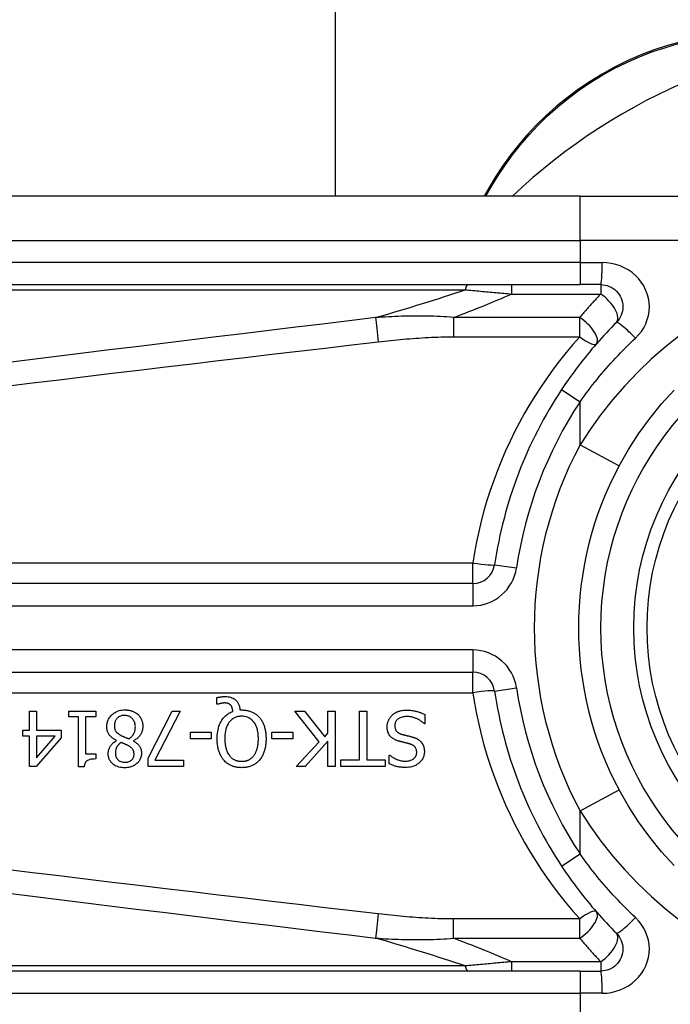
# Model space of a CAD drawing. Header units: inches. Extents: x 17 to 570, y 51 to 268.
# Tile 66 of 256: x 17.694 to 18.273, y 162.989 to 163.865. Entities that reach past the tile are written whole.
import ezdxf

# ---------------------------------------------------------------- set-up
doc = ezdxf.new("R2010")
doc.units = ezdxf.units.IN
doc.header["$MEASUREMENT"] = 0
doc.layers.add('Visible Edges(ANSI)', color=7, linetype='Continuous', lineweight=25)
doc.layers.add('Visible Tangent Edges(ANSI)', color=7, linetype='Continuous', lineweight=25)

msp = doc.modelspace()

# ---------------------------------------------------------------- linework, layer by layer
at = {"layer": 'Visible Edges(ANSI)'}
for p, q in [((17.97453, 178.57912), (17.97453, 163.70798)), ((18.1114, 163.71565), (18.10698, 163.70798)), ((18.19234, 163.70798), (17.54328, 163.70798)), ((18.19234, 163.70798), (18.4296, 163.70798)), ((17.54328, 163.62924), (18.19234, 163.62924)), ((18.21077, 163.62924), (18.19234, 163.62924)), ((18.09683, 163.36348), (17.44485, 163.36348)), ((17.44485, 163.28476), (18.09683, 163.28476)), ((17.8693, 163.25619), (17.8693, 163.26213)), ((17.70252, 163.25008), (17.70886, 163.25008)), ((17.70252, 163.23317), (17.70252, 163.25008)), ((17.70886, 163.25008), (17.70886, 163.23317)), ((17.73738, 163.24506), (17.73738, 163.25008)), ((17.73738, 163.25008), (17.76138, 163.25008)), ((17.76138, 163.25008), (17.76138, 163.24506)), ((17.8082, 163.20825), (17.8295, 163.25008)), ((17.83652, 163.25008), (17.81403, 163.20665)), ((17.8295, 163.25008), (17.83652, 163.25008)), ((17.87018, 163.25619), (17.8693, 163.25619)), ((17.88972, 163.25112), (17.89123, 163.25112)), ((17.96023, 163.22285), (17.93865, 163.25008)), ((17.93865, 163.25008), (17.94715, 163.25008)), ((17.94715, 163.25008), (17.96513, 163.22719)), ((17.968, 163.25008), (17.97454, 163.25008)), ((17.968, 163.23042), (17.968, 163.25008)), ((17.97454, 163.25008), (17.97454, 163.20087)), ((17.99604, 163.20669), (17.99604, 163.25008)), ((17.99604, 163.25008), (18.00258, 163.25008)), ((18.00258, 163.25008), (18.00258, 163.20669)), ((17.74611, 163.24506), (17.73738, 163.24506)), ((17.74611, 163.20071), (17.74611, 163.24506)), ((17.75245, 163.24506), (17.75245, 163.21208)), ((17.76138, 163.24506), (17.75245, 163.24506)), ((18.05419, 163.24713), (18.05419, 163.23892)), ((17.69666, 163.22787), (17.69666, 163.23317)), ((17.69666, 163.23317), (17.70252, 163.23317)), ((17.70886, 163.23317), (17.7306, 163.23317)), ((17.7306, 163.23317), (17.7306, 163.22624)), ((18.05419, 163.23892), (18.05371, 163.23892)), ((17.70252, 163.22787), (17.69666, 163.22787)), ((17.70252, 163.20087), (17.70252, 163.22787)), ((17.7306, 163.22624), (17.70858, 163.20087)), ((17.70886, 163.22787), (17.70886, 163.20865)), ((17.70886, 163.20865), (17.72541, 163.22787)), ((17.72541, 163.22787), (17.70886, 163.22787)), ((17.78001, 163.22388), (17.78001, 163.22408)), ((17.795, 163.2238), (17.795, 163.2236)), ((17.84565, 163.22556), (17.84565, 163.23154)), ((17.84565, 163.23154), (17.86428, 163.23154)), ((17.86428, 163.22556), (17.84565, 163.22556)), ((17.86428, 163.23154), (17.86428, 163.22556)), ((17.91811, 163.22556), (17.91811, 163.23154)), ((17.91811, 163.23154), (17.93674, 163.23154)), ((17.93674, 163.22556), (17.91811, 163.22556)), ((17.93674, 163.23154), (17.93674, 163.22556)), ((17.96513, 163.22719), (17.968, 163.23042)), ((17.93985, 163.20087), (17.96023, 163.22285)), ((17.968, 163.22348), (17.94782, 163.20087)), ((17.968, 163.20087), (17.968, 163.22348)), ((17.75245, 163.21208), (17.76138, 163.21208)), ((17.76138, 163.21208), (17.76138, 163.20757)), ((17.8082, 163.20087), (17.8082, 163.20825)), ((17.81403, 163.20665), (17.83943, 163.20665)), ((17.83943, 163.20665), (17.83943, 163.20087)), ((17.97953, 163.20087), (17.97953, 163.20669)), ((17.97953, 163.20669), (17.99604, 163.20669)), ((18.00258, 163.20669), (18.01909, 163.20669)), ((18.01909, 163.20669), (18.01909, 163.20087)), ((18.02264, 163.20318), (18.02264, 163.211)), ((18.02264, 163.211), (18.02312, 163.211)), ((17.70858, 163.20087), (17.70252, 163.20087)), ((17.75121, 163.20071), (17.74611, 163.20071)), ((17.83943, 163.20087), (17.8082, 163.20087)), ((17.94782, 163.20087), (17.93985, 163.20087)), ((17.97454, 163.20087), (17.968, 163.20087)), ((18.01909, 163.20087), (17.97953, 163.20087)), ((18.19234, 163.019), (17.54328, 163.019)), ((18.19234, 163.019), (18.21077, 163.019))]:
    msp.add_line(p, q, dxfattribs=at)
at = {"layer": 'Visible Edges(ANSI)', "flags": 128}
for points in [[(18.281, 163.84482), (18.26924, 163.84149), (18.25752, 163.8376), (18.24589, 163.83313), (18.2344, 163.8281), (18.22311, 163.82254), (18.21205, 163.81646), (18.20128, 163.8099), (18.19084, 163.80288), (18.18078, 163.79543), (18.17116, 163.78758), (18.162, 163.77937), (18.1533, 163.77086), (18.14509, 163.76208), (18.13736, 163.75307), (18.13012, 163.74389), (18.12337, 163.73456), (18.11713, 163.72513), (18.1114, 163.71565)], [(18.21077, 163.62924), (18.21269, 163.62914), (18.21459, 163.62885), (18.21646, 163.62837), (18.21827, 163.62772), (18.22002, 163.6269), (18.22167, 163.62592), (18.22323, 163.62478), (18.22466, 163.6235), (18.22595, 163.62208), (18.2271, 163.62053), (18.22809, 163.61887), (18.22892, 163.61712), (18.22957, 163.6153), (18.23006, 163.61342), (18.23035, 163.6115), (18.23045, 163.60957), (18.23036, 163.60764), (18.23008, 163.60573), (18.22961, 163.60385), (18.22895, 163.60202), (18.22813, 163.60027), (18.22713, 163.59861), (18.22598, 163.59705), (18.22468, 163.59563)], [(18.22468, 163.59563), (18.22243, 163.59336), (18.2202, 163.59107), (18.21798, 163.58876), (18.21578, 163.58643), (18.2136, 163.58407), (18.21143, 163.5817), (18.20929, 163.57931), (18.20716, 163.5769), (18.20505, 163.57447), (18.20296, 163.57202), (18.20089, 163.56955), (18.19884, 163.56707), (18.19681, 163.56457), (18.1948, 163.56205), (18.19282, 163.55951), (18.19085, 163.55695), (18.18891, 163.55438), (18.18699, 163.5518), (18.18509, 163.54919), (18.18321, 163.54658), (18.18135, 163.54394), (18.17952, 163.5413), (18.17771, 163.53864), (18.17593, 163.53596)], [(18.22705, 163.46815), (18.23534, 163.48266), (18.24444, 163.49673), (18.25428, 163.51027), (18.26483, 163.52321), (18.27602, 163.5355)], [(17.8693, 163.26213), (17.8697, 163.26222), (17.87009, 163.26231), (17.87048, 163.26239), (17.87086, 163.26246), (17.87123, 163.26253), (17.87159, 163.26259), (17.87193, 163.26265), (17.87227, 163.2627), (17.87259, 163.26275), (17.8729, 163.26279), (17.87319, 163.26282), (17.87348, 163.26286), (17.87377, 163.26289), (17.87406, 163.26291), (17.87435, 163.26294), (17.87464, 163.26296), (17.87493, 163.26298), (17.87522, 163.263), (17.87551, 163.26301), (17.8758, 163.26302), (17.87609, 163.26303), (17.87638, 163.26304), (17.87667, 163.26304), (17.87696, 163.26304)], [(17.87696, 163.26304), (17.87813, 163.26301), (17.87929, 163.2629), (17.88043, 163.2627), (17.88156, 163.26241), (17.88266, 163.26202), (17.88366, 163.26155), (17.88453, 163.26104), (17.88527, 163.26052), (17.88589, 163.26001), (17.8864, 163.25953), (17.88685, 163.25905), (17.88726, 163.25854), (17.88764, 163.25801), (17.88799, 163.25745), (17.8883, 163.25688), (17.88858, 163.25628), (17.88883, 163.25566), (17.88905, 163.25504), (17.88923, 163.2544), (17.88938, 163.25375), (17.8895, 163.2531), (17.8896, 163.25244), (17.88967, 163.25178), (17.88972, 163.25112)], [(17.77127, 163.23636), (17.7713, 163.23723), (17.77136, 163.23809), (17.77148, 163.23893), (17.77164, 163.23977), (17.77186, 163.2406), (17.77213, 163.24142), (17.77245, 163.24222), (17.77282, 163.243), (17.77324, 163.24375), (17.77371, 163.24447), (17.77422, 163.24516), (17.77477, 163.24582), (17.77536, 163.24645), (17.77604, 163.2471), (17.77681, 163.24775), (17.77768, 163.2484), (17.77866, 163.24902), (17.77975, 163.2496), (17.78094, 163.2501), (17.78217, 163.25051), (17.78343, 163.25082), (17.78471, 163.25104), (17.786, 163.25116), (17.78731, 163.2512)], [(17.78731, 163.2512), (17.78775, 163.2512), (17.78818, 163.25118), (17.78862, 163.25116), (17.78906, 163.25113), (17.7895, 163.2511), (17.78993, 163.25105), (17.79037, 163.25099), (17.7908, 163.25093), (17.79123, 163.25085), (17.79166, 163.25077), (17.79208, 163.25067), (17.79251, 163.25057), (17.79293, 163.25045), (17.79335, 163.25032), (17.79377, 163.25018), (17.79419, 163.25003), (17.79469, 163.24983), (17.79525, 163.24958), (17.79588, 163.24928), (17.79654, 163.24891), (17.79723, 163.24848), (17.79788, 163.24802), (17.79851, 163.24751), (17.79911, 163.24697)], [(17.87588, 163.25734), (17.87571, 163.25734), (17.87554, 163.25734), (17.87537, 163.25733), (17.8752, 163.25732), (17.87503, 163.2573), (17.87485, 163.25729), (17.87468, 163.25727), (17.87451, 163.25725), (17.87433, 163.25722), (17.87416, 163.2572), (17.87399, 163.25717), (17.87381, 163.25714), (17.87364, 163.25711), (17.87347, 163.25707), (17.8733, 163.25704), (17.87314, 163.25701), (17.87297, 163.25697), (17.87281, 163.25693), (17.87259, 163.25688), (17.87221, 163.25679), (17.87173, 163.25667), (17.87119, 163.25652), (17.87065, 163.25636), (17.87018, 163.25619)], [(17.88154, 163.25535), (17.88139, 163.25552), (17.88123, 163.25568), (17.88106, 163.25584), (17.88089, 163.25598), (17.88071, 163.25612), (17.88053, 163.25626), (17.88034, 163.25638), (17.88014, 163.2565), (17.87994, 163.25661), (17.87973, 163.25671), (17.87952, 163.2568), (17.8793, 163.25689), (17.87906, 163.25697), (17.87882, 163.25704), (17.87856, 163.2571), (17.87829, 163.25716), (17.87799, 163.2572), (17.8777, 163.25724), (17.87739, 163.25728), (17.87709, 163.2573), (17.87678, 163.25732), (17.87648, 163.25733), (17.87618, 163.25734), (17.87588, 163.25734)], [(17.88342, 163.24972), (17.8834, 163.24993), (17.88338, 163.25014), (17.88335, 163.25034), (17.88333, 163.25055), (17.8833, 163.25075), (17.88327, 163.25096), (17.88323, 163.25116), (17.8832, 163.25137), (17.88316, 163.25157), (17.88312, 163.25178), (17.88307, 163.25198), (17.88302, 163.25218), (17.88297, 163.25238), (17.88292, 163.25258), (17.88286, 163.25278), (17.8828, 163.25298), (17.88273, 163.25319), (17.88264, 163.25345), (17.88252, 163.25374), (17.88238, 163.25407), (17.8822, 163.2544), (17.88201, 163.25473), (17.88179, 163.25505), (17.88154, 163.25535)], [(17.89123, 163.25112), (17.89198, 163.25111), (17.89272, 163.25108), (17.89346, 163.25103), (17.89419, 163.25096), (17.89493, 163.25087), (17.89565, 163.25075), (17.89638, 163.25062), (17.8971, 163.25046), (17.89781, 163.25027), (17.89852, 163.25006), (17.89922, 163.24982), (17.89991, 163.24956), (17.90059, 163.24927), (17.90127, 163.24895), (17.90193, 163.24861), (17.90257, 163.24824), (17.9032, 163.24784), (17.90382, 163.24742), (17.90442, 163.24698), (17.90499, 163.24651), (17.90555, 163.24602), (17.90609, 163.24551), (17.90661, 163.24497), (17.90711, 163.24442)], [(18.02519, 163.24649), (18.02549, 163.24676), (18.0258, 163.24702), (18.02611, 163.24727), (18.02642, 163.24752), (18.02674, 163.24775), (18.02706, 163.24798), (18.02739, 163.2482), (18.02773, 163.24841), (18.02807, 163.24862), (18.02841, 163.24881), (18.02876, 163.249), (18.02911, 163.24918), (18.02947, 163.24935), (18.02984, 163.24952), (18.03021, 163.24967), (18.03058, 163.24982), (18.03103, 163.24998), (18.0316, 163.25017), (18.0323, 163.25036), (18.03313, 163.25054), (18.03412, 163.25071), (18.03526, 163.25084), (18.03656, 163.25093), (18.03803, 163.25096)], [(18.03803, 163.25096), (18.03873, 163.25096), (18.03943, 163.25094), (18.04013, 163.25092), (18.04084, 163.25088), (18.04155, 163.25083), (18.04226, 163.25076), (18.04297, 163.25068), (18.04368, 163.25059), (18.04438, 163.25048), (18.04507, 163.25035), (18.04576, 163.2502), (18.04644, 163.25004), (18.04711, 163.24985), (18.04777, 163.24965), (18.04842, 163.24944), (18.04908, 163.24922), (18.04973, 163.24899), (18.05038, 163.24875), (18.05102, 163.24851), (18.05167, 163.24825), (18.0523, 163.24799), (18.05293, 163.24771), (18.05356, 163.24743), (18.05419, 163.24713)], [(17.78723, 163.2463), (17.78644, 163.24627), (17.78567, 163.2462), (17.7849, 163.24607), (17.78415, 163.24589), (17.78341, 163.24564), (17.78271, 163.24534), (17.78208, 163.24499), (17.78153, 163.24463), (17.78105, 163.24424), (17.78062, 163.24386), (17.78025, 163.24347), (17.7799, 163.24306), (17.77959, 163.24263), (17.77931, 163.24218), (17.77905, 163.24171), (17.77883, 163.24122), (17.77863, 163.24072), (17.77847, 163.2402), (17.77833, 163.23968), (17.77823, 163.23915), (17.77815, 163.23862), (17.7781, 163.23808), (17.77806, 163.23754), (17.77805, 163.237)], [(17.79668, 163.23601), (17.79666, 163.23679), (17.79659, 163.23758), (17.79647, 163.23835), (17.79631, 163.23911), (17.79608, 163.23986), (17.7958, 163.2406), (17.79547, 163.24129), (17.79511, 163.24192), (17.79472, 163.24249), (17.79432, 163.243), (17.79391, 163.24346), (17.7935, 163.24388), (17.79307, 163.24426), (17.79262, 163.24461), (17.79215, 163.24493), (17.79166, 163.24522), (17.79114, 163.24548), (17.79061, 163.24571), (17.79006, 163.24589), (17.78951, 163.24604), (17.78895, 163.24615), (17.78838, 163.24623), (17.78781, 163.24628), (17.78723, 163.2463)], [(17.79911, 163.24697), (17.79941, 163.24668), (17.79969, 163.24638), (17.79996, 163.24607), (17.80023, 163.24576), (17.80048, 163.24544), (17.80072, 163.24511), (17.80095, 163.24477), (17.80117, 163.24443), (17.80138, 163.24408), (17.80158, 163.24372), (17.80177, 163.24335), (17.80195, 163.24298), (17.80212, 163.2426), (17.80229, 163.24219), (17.80246, 163.24175), (17.80262, 163.24126), (17.80277, 163.24074), (17.80292, 163.24017), (17.80305, 163.23958), (17.80315, 163.23896), (17.80323, 163.23835), (17.80329, 163.23773), (17.80333, 163.23711), (17.80334, 163.23648)], [(17.86946, 163.22552), (17.86949, 163.22712), (17.86957, 163.22873), (17.86972, 163.23034), (17.86994, 163.23194), (17.87023, 163.23353), (17.87061, 163.2351), (17.87107, 163.23664), (17.87162, 163.23814), (17.87223, 163.23954), (17.87289, 163.2408), (17.87357, 163.24194), (17.87427, 163.24296), (17.87496, 163.24386), (17.87564, 163.24464), (17.8763, 163.24534), (17.87698, 163.24598), (17.87769, 163.24659), (17.87843, 163.24716), (17.8792, 163.24769), (17.88, 163.24819), (17.88083, 163.24863), (17.88167, 163.24904), (17.88253, 163.2494), (17.88342, 163.24972)], [(17.89119, 163.24554), (17.89035, 163.24552), (17.88952, 163.24546), (17.88869, 163.24535), (17.88787, 163.2452), (17.88706, 163.24499), (17.88627, 163.24474), (17.88548, 163.24443), (17.88473, 163.24408), (17.884, 163.24367), (17.88331, 163.24322), (17.88264, 163.24273), (17.88201, 163.24219), (17.88139, 163.24159), (17.88071, 163.24085), (17.87997, 163.23991), (17.87921, 163.23874), (17.87847, 163.23733), (17.87781, 163.23574), (17.87729, 163.23409), (17.8769, 163.23241), (17.87661, 163.2307), (17.87642, 163.22898), (17.87631, 163.22725), (17.87628, 163.22552)], [(17.90615, 163.22552), (17.90614, 163.22653), (17.9061, 163.22756), (17.90604, 163.22859), (17.90595, 163.22962), (17.90582, 163.23065), (17.90566, 163.23167), (17.90547, 163.23269), (17.90523, 163.23369), (17.90496, 163.23468), (17.90464, 163.23564), (17.90426, 163.23662), (17.9038, 163.23763), (17.90324, 163.23866), (17.90258, 163.2397), (17.9018, 163.24072), (17.9009, 163.24171), (17.89992, 163.2426), (17.89885, 163.24339), (17.8977, 163.24406), (17.89647, 163.24461), (17.8952, 163.24503), (17.89388, 163.24532), (17.89254, 163.24548), (17.89119, 163.24554)], [(17.90711, 163.24442), (17.9076, 163.24382), (17.90807, 163.24321), (17.90851, 163.24258), (17.90893, 163.24194), (17.90933, 163.24128), (17.9097, 163.2406), (17.91005, 163.23992), (17.91037, 163.23922), (17.91068, 163.23851), (17.91096, 163.23779), (17.91123, 163.23706), (17.91147, 163.2363), (17.9117, 163.23553), (17.91192, 163.23473), (17.91211, 163.23392), (17.91229, 163.23308), (17.91244, 163.23222), (17.91258, 163.23133), (17.9127, 163.23043), (17.91279, 163.22949), (17.91287, 163.22854), (17.91292, 163.22756), (17.91296, 163.22655), (17.91297, 163.22552)], [(18.02073, 163.23605), (18.02073, 163.23654), (18.02076, 163.23702), (18.0208, 163.23751), (18.02086, 163.23799), (18.02093, 163.23847), (18.02102, 163.23894), (18.02113, 163.23941), (18.02125, 163.23988), (18.02139, 163.24035), (18.02154, 163.24081), (18.02171, 163.24127), (18.02189, 163.24173), (18.02209, 163.24218), (18.0223, 163.24262), (18.02253, 163.24305), (18.02276, 163.24347), (18.02302, 163.24388), (18.02329, 163.24429), (18.02357, 163.24469), (18.02387, 163.24507), (18.02418, 163.24545), (18.0245, 163.24581), (18.02484, 163.24616), (18.02519, 163.24649)], [(18.03851, 163.2453), (18.03762, 163.24528), (18.03672, 163.24523), (18.03581, 163.24514), (18.03492, 163.245), (18.03404, 163.24481), (18.03318, 163.24456), (18.03237, 163.24426), (18.03168, 163.24393), (18.03108, 163.24359), (18.03056, 163.24324), (18.03013, 163.24289), (18.02975, 163.24254), (18.0294, 163.24218), (18.02908, 163.2418), (18.02879, 163.24139), (18.02852, 163.24097), (18.02828, 163.24052), (18.02808, 163.24006), (18.02791, 163.23958), (18.02777, 163.23909), (18.02767, 163.2386), (18.0276, 163.23809), (18.02756, 163.23759), (18.02755, 163.23708)], [(18.05371, 163.23892), (18.05324, 163.23935), (18.05276, 163.23977), (18.05227, 163.24017), (18.05177, 163.24056), (18.05126, 163.24093), (18.05074, 163.24129), (18.05021, 163.24164), (18.04968, 163.24197), (18.04913, 163.24229), (18.04858, 163.2426), (18.04802, 163.24289), (18.04744, 163.24316), (18.04686, 163.24342), (18.04627, 163.24367), (18.04565, 163.24391), (18.04498, 163.24415), (18.04428, 163.24438), (18.04355, 163.24459), (18.04278, 163.24479), (18.04198, 163.24496), (18.04115, 163.2451), (18.04029, 163.24521), (18.03941, 163.24527), (18.03851, 163.2453)], [(17.78001, 163.22408), (17.77931, 163.22442), (17.77862, 163.22477), (17.77795, 163.22515), (17.77729, 163.22556), (17.77664, 163.22599), (17.77602, 163.22645), (17.77542, 163.22694), (17.77485, 163.22745), (17.7743, 163.22799), (17.77381, 163.22855), (17.77338, 163.2291), (17.773, 163.22964), (17.77268, 163.23018), (17.7724, 163.23072), (17.77217, 163.23126), (17.77196, 163.23181), (17.77179, 163.23236), (17.77165, 163.23292), (17.77153, 163.23348), (17.77143, 163.23405), (17.77136, 163.23463), (17.77131, 163.23521), (17.77128, 163.23579), (17.77127, 163.23636)], [(17.77805, 163.237), (17.77806, 163.23647), (17.77809, 163.23594), (17.77815, 163.23541), (17.77823, 163.23487), (17.77834, 163.23435), (17.77848, 163.23384), (17.77865, 163.23334), (17.77885, 163.23288), (17.77906, 163.23248), (17.7793, 163.23211), (17.77954, 163.23178), (17.77979, 163.23148), (17.78005, 163.23121), (17.78033, 163.23094), (17.78063, 163.23067), (17.78095, 163.23041), (17.78127, 163.23016), (17.78161, 163.22991), (17.78197, 163.22967), (17.78233, 163.22943), (17.7827, 163.2292), (17.78307, 163.22898), (17.78345, 163.22876), (17.78384, 163.22855)], [(17.79105, 163.22548), (17.79141, 163.22572), (17.79176, 163.22597), (17.7921, 163.22624), (17.79242, 163.22651), (17.79274, 163.22679), (17.79305, 163.22708), (17.79335, 163.22738), (17.79364, 163.22769), (17.79392, 163.22802), (17.79418, 163.22835), (17.79444, 163.22869), (17.79468, 163.22905), (17.79493, 163.22943), (17.79518, 163.22986), (17.79542, 163.23033), (17.79566, 163.23084), (17.79589, 163.2314), (17.7961, 163.23201), (17.79628, 163.23266), (17.79643, 163.23332), (17.79654, 163.23398), (17.79662, 163.23465), (17.79666, 163.23533), (17.79668, 163.23601)], [(17.80334, 163.23648), (17.80333, 163.23595), (17.8033, 163.23541), (17.80325, 163.23488), (17.80318, 163.23436), (17.80309, 163.23384), (17.80298, 163.23332), (17.80285, 163.23281), (17.8027, 163.2323), (17.80252, 163.2318), (17.80233, 163.2313), (17.8021, 163.23079), (17.80184, 163.23025), (17.80154, 163.22969), (17.80118, 163.22911), (17.80078, 163.22851), (17.80031, 163.22791), (17.79979, 163.2273), (17.7992, 163.2267), (17.79857, 163.22612), (17.79791, 163.22559), (17.79722, 163.22509), (17.7965, 163.22462), (17.79576, 163.2242), (17.795, 163.2238)], [(18.0305, 163.22364), (18.02997, 163.22381), (18.02945, 163.22399), (18.02893, 163.22419), (18.02841, 163.2244), (18.0279, 163.22462), (18.0274, 163.22486), (18.02691, 163.22512), (18.02643, 163.2254), (18.02596, 163.22569), (18.0255, 163.226), (18.02506, 163.22633), (18.02461, 163.2267), (18.02413, 163.22714), (18.02363, 163.22767), (18.02313, 163.22827), (18.02264, 163.22897), (18.02217, 163.22975), (18.02177, 163.23059), (18.02143, 163.23146), (18.02117, 163.23235), (18.02097, 163.23326), (18.02083, 163.23418), (18.02075, 163.23511), (18.02073, 163.23605)], [(18.02755, 163.23708), (18.02756, 163.23647), (18.02762, 163.23585), (18.02771, 163.23524), (18.02784, 163.23464), (18.02803, 163.23405), (18.02826, 163.23349), (18.02852, 163.233), (18.02879, 163.23258), (18.02906, 163.23222), (18.02933, 163.23192), (18.02958, 163.23167), (18.02984, 163.23143), (18.03011, 163.23121), (18.0304, 163.231), (18.03069, 163.23081), (18.03099, 163.23063), (18.0313, 163.23046), (18.03162, 163.2303), (18.03194, 163.23015), (18.03227, 163.23001), (18.0326, 163.22988), (18.03293, 163.22976), (18.03327, 163.22965), (18.03361, 163.22955)], [(17.77251, 163.21228), (17.77252, 163.21273), (17.77255, 163.21318), (17.77259, 163.21362), (17.77265, 163.21407), (17.77273, 163.21451), (17.77283, 163.21494), (17.77294, 163.21538), (17.77307, 163.21581), (17.77321, 163.21624), (17.77337, 163.21666), (17.77356, 163.2171), (17.77378, 163.21759), (17.77405, 163.21812), (17.77436, 163.21869), (17.77472, 163.21927), (17.77514, 163.21986), (17.77562, 163.22046), (17.77615, 163.22106), (17.77672, 163.22162), (17.77732, 163.22215), (17.77795, 163.22263), (17.77861, 163.22308), (17.7793, 163.2235), (17.78001, 163.22388)], [(17.78384, 163.22855), (17.78399, 163.22846), (17.78415, 163.22837), (17.78432, 163.22829), (17.78449, 163.2282), (17.78466, 163.22812), (17.78485, 163.22803), (17.78504, 163.22794), (17.78525, 163.22785), (17.78547, 163.22775), (17.7857, 163.22765), (17.78594, 163.22755), (17.78621, 163.22744), (17.78649, 163.22733), (17.78678, 163.2272), (17.7871, 163.22707), (17.78744, 163.22694), (17.7878, 163.22679), (17.78818, 163.22664), (17.78859, 163.22647), (17.78903, 163.2263), (17.78949, 163.22611), (17.78998, 163.22591), (17.7905, 163.2257), (17.79105, 163.22548)], [(17.87536, 163.20653), (17.8749, 163.20709), (17.87446, 163.20766), (17.87404, 163.20825), (17.87365, 163.20884), (17.87327, 163.20946), (17.87292, 163.21008), (17.87259, 163.21072), (17.87227, 163.21136), (17.87198, 163.21202), (17.8717, 163.21268), (17.87144, 163.21336), (17.87119, 163.21406), (17.87095, 163.21479), (17.87072, 163.21556), (17.8705, 163.21637), (17.8703, 163.21722), (17.87012, 163.2181), (17.86995, 163.21903), (17.86981, 163.21999), (17.86969, 163.221), (17.86959, 163.22206), (17.86952, 163.22317), (17.86947, 163.22432), (17.86946, 163.22552)], [(17.87628, 163.22552), (17.87628, 163.22497), (17.87629, 163.22441), (17.87631, 163.22386), (17.87634, 163.22331), (17.87637, 163.22275), (17.87641, 163.2222), (17.87646, 163.22164), (17.87652, 163.22109), (17.87659, 163.22053), (17.87667, 163.21998), (17.87676, 163.21943), (17.87686, 163.21889), (17.87697, 163.21834), (17.87709, 163.2178), (17.87722, 163.21727), (17.87737, 163.21674), (17.87754, 163.21614), (17.87776, 163.21547), (17.87803, 163.21473), (17.87836, 163.21394), (17.87874, 163.21312), (17.87919, 163.21228), (17.87971, 163.21143), (17.88031, 163.2106)], [(17.90212, 163.2106), (17.90242, 163.211), (17.90271, 163.21142), (17.90298, 163.21184), (17.90324, 163.21227), (17.90348, 163.21271), (17.90371, 163.21316), (17.90393, 163.21361), (17.90413, 163.21407), (17.90432, 163.21454), (17.9045, 163.21501), (17.90467, 163.21548), (17.90483, 163.21597), (17.90499, 163.2165), (17.90515, 163.21707), (17.90531, 163.21769), (17.90546, 163.21835), (17.9056, 163.21906), (17.90573, 163.21983), (17.90585, 163.22064), (17.90595, 163.2215), (17.90603, 163.22242), (17.9061, 163.2234), (17.90614, 163.22443), (17.90615, 163.22552)], [(17.91297, 163.22552), (17.91296, 163.22472), (17.91294, 163.22392), (17.91291, 163.22311), (17.91286, 163.22231), (17.9128, 163.2215), (17.91271, 163.2207), (17.91262, 163.2199), (17.9125, 163.2191), (17.91236, 163.21831), (17.91221, 163.21752), (17.91203, 163.21673), (17.91184, 163.21596), (17.91162, 163.21519), (17.91138, 163.21443), (17.91111, 163.21366), (17.91081, 163.21287), (17.91048, 163.21208), (17.91011, 163.21128), (17.90971, 163.21048), (17.90926, 163.20967), (17.90878, 163.20887), (17.90825, 163.20808), (17.90768, 163.2073), (17.90707, 163.20653)], [(18.04059, 163.22105), (18.04013, 163.22117), (18.03968, 163.22129), (18.03923, 163.22141), (18.03878, 163.22152), (18.03833, 163.22163), (18.03789, 163.22174), (18.03745, 163.22185), (18.03702, 163.22196), (18.03658, 163.22206), (18.03615, 163.22217), (18.03573, 163.22227), (18.03531, 163.22238), (18.03489, 163.22248), (18.03447, 163.22258), (18.03406, 163.22268), (18.03365, 163.22279), (18.03324, 163.22289), (18.03284, 163.22299), (18.03244, 163.2231), (18.03204, 163.2232), (18.03165, 163.22331), (18.03126, 163.22342), (18.03088, 163.22353), (18.0305, 163.22364)], [(18.03361, 163.22955), (18.03398, 163.22944), (18.03432, 163.22935), (18.03465, 163.22926), (18.03496, 163.22917), (18.03526, 163.2291), (18.03555, 163.22902), (18.03584, 163.22895), (18.03612, 163.22888), (18.0364, 163.22881), (18.03668, 163.22874), (18.03696, 163.22867), (18.03726, 163.2286), (18.03756, 163.22853), (18.03788, 163.22845), (18.03822, 163.22837), (18.03857, 163.22828), (18.03895, 163.22819), (18.03936, 163.22809), (18.03979, 163.22799), (18.04026, 163.22787), (18.04076, 163.22775), (18.0413, 163.22761), (18.04188, 163.22747), (18.0425, 163.22731)], [(18.0425, 163.22731), (18.04279, 163.22723), (18.04308, 163.22715), (18.04336, 163.22707), (18.04365, 163.22698), (18.04394, 163.22689), (18.04422, 163.2268), (18.0445, 163.2267), (18.04479, 163.2266), (18.04507, 163.22649), (18.04535, 163.22639), (18.04563, 163.22627), (18.0459, 163.22616), (18.04618, 163.22604), (18.04645, 163.22592), (18.04672, 163.22579), (18.04699, 163.22566), (18.04727, 163.22551), (18.04762, 163.22532), (18.04803, 163.22508), (18.04849, 163.22479), (18.04899, 163.22443), (18.04952, 163.22401), (18.05007, 163.22353), (18.05064, 163.22296)], [(17.78388, 163.22221), (17.78365, 163.22203), (17.78342, 163.22185), (17.7832, 163.22167), (17.78298, 163.22148), (17.78276, 163.22129), (17.78255, 163.22109), (17.78233, 163.22089), (17.78213, 163.22069), (17.78192, 163.22048), (17.78172, 163.22027), (17.78153, 163.22005), (17.78134, 163.21983), (17.78116, 163.2196), (17.78098, 163.21937), (17.78081, 163.21914), (17.78065, 163.2189), (17.7805, 163.21866), (17.78029, 163.21828), (17.78, 163.2177), (17.77968, 163.2169), (17.77938, 163.2159), (17.77915, 163.21473), (17.77901, 163.21355), (17.77897, 163.21236)], [(17.79082, 163.21914), (17.79068, 163.21921), (17.79052, 163.2193), (17.79034, 163.2194), (17.79014, 163.2195), (17.78992, 163.21961), (17.78969, 163.21973), (17.78944, 163.21986), (17.78918, 163.21999), (17.7889, 163.22012), (17.78861, 163.22026), (17.78831, 163.2204), (17.788, 163.22055), (17.78769, 163.22069), (17.78736, 163.22084), (17.78702, 163.22099), (17.78668, 163.22114), (17.78634, 163.22128), (17.78599, 163.22143), (17.78564, 163.22157), (17.78529, 163.2217), (17.78493, 163.22184), (17.78458, 163.22197), (17.78423, 163.22209), (17.78388, 163.22221)], [(17.79552, 163.21196), (17.79552, 163.21222), (17.79551, 163.21248), (17.79549, 163.21274), (17.79546, 163.213), (17.79543, 163.21326), (17.79539, 163.21352), (17.79534, 163.21377), (17.79528, 163.21403), (17.79521, 163.21428), (17.79513, 163.21453), (17.79504, 163.21477), (17.79494, 163.21502), (17.79481, 163.2153), (17.79464, 163.21561), (17.79444, 163.21595), (17.79418, 163.21631), (17.79387, 163.21669), (17.79351, 163.2171), (17.79311, 163.21749), (17.79268, 163.21786), (17.79223, 163.21821), (17.79177, 163.21854), (17.7913, 163.21885), (17.79082, 163.21914)], [(17.795, 163.2236), (17.79542, 163.22336), (17.79583, 163.2231), (17.79624, 163.22284), (17.79664, 163.22256), (17.79704, 163.22228), (17.79743, 163.22198), (17.79781, 163.22168), (17.79819, 163.22137), (17.79855, 163.22104), (17.79891, 163.22071), (17.79925, 163.22036), (17.79957, 163.22001), (17.79988, 163.21964), (17.80018, 163.21926), (17.80048, 163.21883), (17.80078, 163.21835), (17.80107, 163.21781), (17.80135, 163.21719), (17.8016, 163.21651), (17.8018, 163.21577), (17.80196, 163.21501), (17.80206, 163.21425), (17.80212, 163.21348), (17.80214, 163.21272)], [(18.04701, 163.21339), (18.04699, 163.21399), (18.04694, 163.21458), (18.04685, 163.21517), (18.04672, 163.21575), (18.04655, 163.21632), (18.04633, 163.21687), (18.04608, 163.21735), (18.04581, 163.21778), (18.04553, 163.21815), (18.04525, 163.21847), (18.04498, 163.21874), (18.0447, 163.219), (18.0444, 163.21925), (18.0441, 163.21948), (18.04378, 163.21969), (18.04345, 163.21989), (18.04311, 163.22008), (18.04277, 163.22025), (18.04242, 163.22042), (18.04206, 163.22057), (18.0417, 163.2207), (18.04133, 163.22083), (18.04096, 163.22095), (18.04059, 163.22105)], [(18.05064, 163.22296), (18.05084, 163.22274), (18.05103, 163.22251), (18.05122, 163.22228), (18.0514, 163.22205), (18.05158, 163.22181), (18.05174, 163.22156), (18.0519, 163.22132), (18.05206, 163.22107), (18.05221, 163.22081), (18.05235, 163.22055), (18.05248, 163.22029), (18.05261, 163.22002), (18.05274, 163.21975), (18.05286, 163.21947), (18.05297, 163.2192), (18.05308, 163.21889), (18.0532, 163.21852), (18.05333, 163.21809), (18.05346, 163.21759), (18.05357, 163.21703), (18.05368, 163.2164), (18.05376, 163.2157), (18.05381, 163.21492), (18.05383, 163.21407)], [(17.76138, 163.20757), (17.76001, 163.20754), (17.75865, 163.20745), (17.75733, 163.20727), (17.75609, 163.20701), (17.75497, 163.20664), (17.75414, 163.20626), (17.75359, 163.20592), (17.75328, 163.20567), (17.75303, 163.20543), (17.75279, 163.20519), (17.75258, 163.20492), (17.75238, 163.20464), (17.7522, 163.20435), (17.75204, 163.20404), (17.7519, 163.20373), (17.75177, 163.20341), (17.75166, 163.20308), (17.75156, 163.20275), (17.75147, 163.20242), (17.7514, 163.20208), (17.75134, 163.20174), (17.75129, 163.2014), (17.75125, 163.20105), (17.75121, 163.20071)], [(17.78731, 163.19975), (17.78597, 163.19979), (17.78465, 163.1999), (17.78333, 163.20011), (17.78204, 163.2004), (17.78077, 163.2008), (17.77958, 163.2013), (17.77854, 163.20185), (17.77765, 163.20241), (17.77689, 163.20298), (17.77627, 163.20352), (17.77575, 163.20402), (17.77528, 163.20454), (17.77484, 163.20508), (17.77443, 163.20564), (17.77406, 163.20623), (17.77373, 163.20684), (17.77343, 163.20748), (17.77318, 163.20813), (17.77297, 163.2088), (17.7728, 163.20948), (17.77267, 163.21017), (17.77258, 163.21087), (17.77253, 163.21157), (17.77251, 163.21228)], [(17.77897, 163.21236), (17.77898, 163.21196), (17.779, 163.21157), (17.77905, 163.21118), (17.7791, 163.21079), (17.77918, 163.21041), (17.77928, 163.21003), (17.7794, 163.20966), (17.77954, 163.20929), (17.7797, 163.20893), (17.77987, 163.20858), (17.78007, 163.20824), (17.78028, 163.20791), (17.78051, 163.20759), (17.78076, 163.20729), (17.78102, 163.207), (17.78132, 163.2067), (17.78173, 163.20634), (17.78226, 163.20595), (17.78293, 163.20556), (17.78375, 163.2052), (17.78462, 163.20493), (17.78552, 163.20475), (17.78643, 163.20465), (17.78735, 163.20462)], [(17.80214, 163.21272), (17.80212, 163.21197), (17.80206, 163.21123), (17.80196, 163.2105), (17.80182, 163.20977), (17.80163, 163.20906), (17.80139, 163.20835), (17.80111, 163.20766), (17.80078, 163.20699), (17.80041, 163.20635), (17.80001, 163.20573), (17.79956, 163.20514), (17.79908, 163.20457), (17.79856, 163.20403), (17.79796, 163.20346), (17.79725, 163.20288), (17.79644, 163.20229), (17.79552, 163.20173), (17.79448, 163.2012), (17.79334, 163.20073), (17.79217, 163.20037), (17.79098, 163.20009), (17.78976, 163.1999), (17.78854, 163.19979), (17.78731, 163.19975)], [(17.78735, 163.20462), (17.78811, 163.20464), (17.78887, 163.20472), (17.78962, 163.20484), (17.79035, 163.20503), (17.79107, 163.20528), (17.79173, 163.20558), (17.7923, 163.20591), (17.79279, 163.20624), (17.7932, 163.20657), (17.79353, 163.20687), (17.79382, 163.20716), (17.79408, 163.20747), (17.79432, 163.20779), (17.79453, 163.20812), (17.79473, 163.20846), (17.79491, 163.20883), (17.79506, 163.2092), (17.79519, 163.20958), (17.79529, 163.20997), (17.79538, 163.21036), (17.79544, 163.21075), (17.79549, 163.21115), (17.79551, 163.21155), (17.79552, 163.21196)], [(17.89123, 163.19983), (17.8906, 163.19984), (17.88996, 163.19986), (17.88933, 163.1999), (17.8887, 163.19995), (17.88807, 163.20002), (17.88745, 163.2001), (17.88683, 163.2002), (17.88621, 163.20032), (17.88559, 163.20046), (17.88498, 163.20061), (17.88438, 163.20079), (17.88377, 163.20098), (17.88318, 163.20119), (17.88259, 163.20142), (17.88197, 163.20168), (17.88129, 163.202), (17.88057, 163.20238), (17.8798, 163.20281), (17.87902, 163.20332), (17.87822, 163.20388), (17.87745, 163.20449), (17.87672, 163.20513), (17.87603, 163.20581), (17.87536, 163.20653)], [(17.88031, 163.2106), (17.88063, 163.21019), (17.88097, 163.2098), (17.88132, 163.20942), (17.88168, 163.20906), (17.88206, 163.20871), (17.88245, 163.20838), (17.88286, 163.20806), (17.88328, 163.20776), (17.88371, 163.20748), (17.88416, 163.20721), (17.88462, 163.20696), (17.8851, 163.20674), (17.88557, 163.20653), (17.88606, 163.20634), (17.88656, 163.20617), (17.88706, 163.20603), (17.88757, 163.2059), (17.88808, 163.20579), (17.88859, 163.2057), (17.88911, 163.20562), (17.88963, 163.20557), (17.89015, 163.20553), (17.89067, 163.2055), (17.89119, 163.2055)], [(17.89119, 163.2055), (17.89164, 163.2055), (17.89208, 163.20552), (17.89252, 163.20554), (17.89296, 163.20558), (17.8934, 163.20563), (17.89384, 163.20569), (17.89427, 163.20576), (17.8947, 163.20584), (17.89513, 163.20594), (17.89556, 163.20605), (17.89598, 163.20618), (17.8964, 163.20632), (17.89681, 163.20647), (17.89723, 163.20665), (17.89768, 163.20686), (17.89816, 163.20711), (17.89866, 163.2074), (17.89918, 163.20775), (17.89972, 163.20815), (17.90025, 163.20859), (17.90075, 163.20906), (17.90123, 163.20955), (17.90169, 163.21007), (17.90212, 163.2106)], [(17.90707, 163.20653), (17.90657, 163.20599), (17.90606, 163.20546), (17.90553, 163.20496), (17.90499, 163.20447), (17.90442, 163.20401), (17.90384, 163.20358), (17.90324, 163.20316), (17.90263, 163.20277), (17.90199, 163.2024), (17.90134, 163.20206), (17.90067, 163.20174), (17.89999, 163.20144), (17.89929, 163.20118), (17.89859, 163.20093), (17.89788, 163.20072), (17.89716, 163.20052), (17.89643, 163.20036), (17.8957, 163.20021), (17.89496, 163.20009), (17.89422, 163.2), (17.89348, 163.19993), (17.89273, 163.19987), (17.89198, 163.19984), (17.89123, 163.19983)], [(18.02312, 163.211), (18.02348, 163.21068), (18.02385, 163.21037), (18.02423, 163.21007), (18.02462, 163.20978), (18.02502, 163.2095), (18.02543, 163.20922), (18.02584, 163.20896), (18.02626, 163.20871), (18.02668, 163.20847), (18.02711, 163.20823), (18.02754, 163.208), (18.02798, 163.20779), (18.02842, 163.20758), (18.02886, 163.20738), (18.02936, 163.20716), (18.02994, 163.20693), (18.03061, 163.20668), (18.03136, 163.20644), (18.0322, 163.20622), (18.0331, 163.20601), (18.03403, 163.20586), (18.03496, 163.20575), (18.0359, 163.20568), (18.03684, 163.20566)], [(18.03684, 163.20566), (18.03769, 163.20568), (18.03854, 163.20574), (18.03939, 163.20585), (18.04023, 163.20601), (18.04105, 163.20622), (18.04186, 163.2065), (18.04261, 163.20682), (18.04326, 163.20717), (18.04383, 163.20752), (18.04431, 163.20788), (18.04472, 163.20822), (18.04506, 163.20854), (18.04536, 163.20887), (18.04565, 163.20921), (18.0459, 163.20957), (18.04614, 163.20995), (18.04635, 163.21034), (18.04653, 163.21076), (18.04668, 163.21118), (18.0468, 163.21161), (18.04689, 163.21205), (18.04696, 163.2125), (18.047, 163.21294), (18.04701, 163.21339)], [(18.05383, 163.21407), (18.05381, 163.21327), (18.05374, 163.21247), (18.05363, 163.21169), (18.05347, 163.21091), (18.05326, 163.21014), (18.053, 163.20938), (18.05269, 163.20864), (18.05234, 163.20792), (18.05193, 163.20724), (18.05149, 163.20657), (18.05101, 163.20594), (18.05048, 163.20533), (18.04992, 163.20474), (18.04925, 163.20412), (18.04847, 163.20347), (18.04756, 163.20282), (18.04652, 163.20219), (18.04535, 163.20159), (18.04407, 163.20108), (18.04275, 163.20067), (18.04141, 163.20036), (18.04004, 163.20015), (18.03866, 163.20003), (18.03728, 163.19999)], [(18.03728, 163.19999), (18.03671, 163.2), (18.03614, 163.20001), (18.03557, 163.20003), (18.03501, 163.20006), (18.03444, 163.20009), (18.03387, 163.20014), (18.03331, 163.20019), (18.03274, 163.20025), (18.03218, 163.20033), (18.03162, 163.20041), (18.03106, 163.2005), (18.0305, 163.2006), (18.02994, 163.20071), (18.02939, 163.20083), (18.02881, 163.20096), (18.02821, 163.20111), (18.02758, 163.20129), (18.02693, 163.20148), (18.02625, 163.2017), (18.02556, 163.20194), (18.02485, 163.20221), (18.02412, 163.20251), (18.02339, 163.20283), (18.02264, 163.20318)], [(18.2761, 163.11285), (18.26493, 163.12515), (18.25436, 163.13808), (18.24448, 163.15159), (18.23535, 163.16561), (18.22705, 163.18009)], [(18.17593, 163.11227), (18.17771, 163.1096), (18.17952, 163.10694), (18.18135, 163.10429), (18.18321, 163.10166), (18.18509, 163.09904), (18.18699, 163.09644), (18.18891, 163.09385), (18.19085, 163.09128), (18.19282, 163.08873), (18.1948, 163.08619), (18.19681, 163.08367), (18.19884, 163.08117), (18.20089, 163.07868), (18.20296, 163.07622), (18.20505, 163.07377), (18.20716, 163.07134), (18.20929, 163.06893), (18.21143, 163.06653), (18.2136, 163.06416), (18.21578, 163.06181), (18.21798, 163.05948), (18.2202, 163.05717), (18.22243, 163.05488), (18.22468, 163.05261)], [(18.22468, 163.05261), (18.22597, 163.05119), (18.22711, 163.04964), (18.22809, 163.04798), (18.22892, 163.04624), (18.22957, 163.04442), (18.23005, 163.04254), (18.23035, 163.04063), (18.23045, 163.0387), (18.23036, 163.03677), (18.23007, 163.03486), (18.22959, 163.03298), (18.22893, 163.03115), (18.2281, 163.0294), (18.22711, 163.02774), (18.22597, 163.02619), (18.22468, 163.02476), (18.22326, 163.02347), (18.22171, 163.02232), (18.22006, 163.02133), (18.21831, 163.0205), (18.21649, 163.01985), (18.21462, 163.01938), (18.2127, 163.0191), (18.21077, 163.019)]]:
    msp.add_lwpolyline(points, dxfattribs=at)
at = {"layer": 'Visible Edges(ANSI)'}
msp.add_circle((18.49603, 163.32412), 0.25591, dxfattribs=at)
for centre, radius, start, end in [((18.49603, 163.32327), 0.52953, 91.33308, 133.40464), ((18.49603, 163.32412), 0.38386, 146.50369, 171.58673), ((18.49603, 163.32412), 0.30512, 151.83282, 208.16718), ((18.09683, 163.38316), 0.01969, 270, 351.58673), ((18.09683, 163.26508), 0.01969, 8.41327, 90), ((18.49603, 163.32412), 0.38386, 188.41327, 213.49631)]:
    msp.add_arc(centre, radius, start, end, dxfattribs=at)
at = {"layer": 'Visible Tangent Edges(ANSI)'}
for p, q in [((18.10847, 163.70798), (18.11379, 163.71712)), ((18.19234, 163.66861), (18.19234, 163.70798)), ((17.54328, 163.66861), (18.19234, 163.66861)), ((18.4635, 163.66861), (18.19234, 163.66861)), ((18.19234, 163.66861), (18.19234, 163.64892)), ((18.19234, 163.64892), (17.54328, 163.64892)), ((18.19234, 163.64892), (18.19234, 163.62924)), ((18.19234, 163.64892), (18.212, 163.64892)), ((18.13142, 163.62924), (18.13142, 163.62089)), ((18.21077, 163.62924), (18.21077, 163.62089)), ((17.54095, 163.62464), (18.09009, 163.62464)), ((18.13142, 163.62089), (18.21077, 163.62089)), ((18.07979, 163.60001), (18.07979, 163.58291)), ((18.192, 163.60001), (18.07979, 163.60001)), ((18.192, 163.58291), (18.192, 163.60001)), ((18.07979, 163.58291), (18.192, 163.58291)), ((18.17593, 163.53596), (18.19234, 163.5251)), ((18.19234, 163.48673), (18.19234, 163.5251)), ((18.19234, 163.48673), (18.22705, 163.46815)), ((18.09683, 163.38177), (17.44485, 163.38177)), ((18.09683, 163.36348), (18.09683, 163.38177)), ((18.11631, 163.38028), (18.13578, 163.3774)), ((18.09683, 163.36348), (18.09683, 163.34379)), ((17.44485, 163.34379), (18.09683, 163.34379)), ((18.09683, 163.30445), (17.44485, 163.30445)), ((18.09683, 163.30445), (18.09683, 163.28476)), ((18.09683, 163.26647), (18.09683, 163.28476)), ((18.11631, 163.26796), (18.13578, 163.27084)), ((17.44485, 163.26647), (18.09683, 163.26647)), ((18.19234, 163.1615), (18.22705, 163.18009)), ((18.19234, 163.12314), (18.19234, 163.1615)), ((18.17593, 163.11227), (18.19234, 163.12314)), ((18.192, 163.06533), (18.07979, 163.06533)), ((18.07979, 163.04823), (18.07979, 163.06533)), ((18.192, 163.04823), (18.192, 163.06533)), ((18.07979, 163.04823), (18.192, 163.04823)), ((18.09009, 163.0236), (17.54095, 163.0236)), ((18.13142, 163.02734), (18.13142, 163.019)), ((18.21077, 163.02734), (18.13142, 163.02734)), ((18.21077, 163.02734), (18.21077, 163.019)), ((18.19234, 163.019), (18.19234, 162.99932)), ((17.54328, 162.99932), (18.19234, 162.99932)), ((18.212, 162.99932), (18.19234, 162.99932)), ((18.19234, 162.99932), (18.19234, 162.97963))]:
    msp.add_line(p, q, dxfattribs=at)
at = {"layer": 'Visible Tangent Edges(ANSI)', "flags": 128}
for points in [[(18.11379, 163.71712), (18.11944, 163.72638), (18.12558, 163.73558), (18.13222, 163.74469), (18.13933, 163.75366), (18.14693, 163.76245), (18.15499, 163.77102), (18.16352, 163.77934), (18.1725, 163.78736), (18.18194, 163.79504), (18.19179, 163.80233), (18.20202, 163.80919), (18.21257, 163.81561), (18.22339, 163.82157), (18.23445, 163.82702), (18.2457, 163.83196), (18.25708, 163.83635), (18.26855, 163.84017), (18.28006, 163.84346)], [(18.24168, 163.5817), (18.24444, 163.58456), (18.2469, 163.58766), (18.24903, 163.59098), (18.25079, 163.59449), (18.25218, 163.59814), (18.25319, 163.6019), (18.25379, 163.60573), (18.25399, 163.60959), (18.25377, 163.61345), (18.25314, 163.61728), (18.25212, 163.62104), (18.25071, 163.62469), (18.24894, 163.62819), (18.24683, 163.63151), (18.24438, 163.63461), (18.24162, 163.63745), (18.23857, 163.64001), (18.23526, 163.64229), (18.23172, 163.64425), (18.22801, 163.64589), (18.22414, 163.64719), (18.22016, 163.64814), (18.2161, 163.64872), (18.212, 163.64892)], [(18.09009, 163.62464), (18.09179, 163.62449), (18.0935, 163.62434), (18.0952, 163.62419), (18.09691, 163.62404), (18.09862, 163.62389), (18.10034, 163.62374), (18.10205, 163.62358), (18.10377, 163.62343), (18.10549, 163.62328), (18.10721, 163.62312), (18.10893, 163.62297), (18.11066, 163.62281), (18.11238, 163.62265), (18.11411, 163.6225), (18.11583, 163.62234), (18.11756, 163.62218), (18.11929, 163.62202), (18.12102, 163.62186), (18.12275, 163.6217), (18.12449, 163.62154), (18.12622, 163.62138), (18.12795, 163.62122), (18.12969, 163.62106), (18.13142, 163.62089)], [(18.21077, 163.62089), (18.20996, 163.62005), (18.20916, 163.61921), (18.20836, 163.61837), (18.20756, 163.61752), (18.20676, 163.61667), (18.20597, 163.61582), (18.20517, 163.61496), (18.20438, 163.6141), (18.20359, 163.61324), (18.2028, 163.61238), (18.20202, 163.61151), (18.20123, 163.61064), (18.20045, 163.60977), (18.19967, 163.6089), (18.1989, 163.60802), (18.19812, 163.60714), (18.19735, 163.60626), (18.19658, 163.60537), (18.19581, 163.60449), (18.19504, 163.6036), (18.19428, 163.6027), (18.19351, 163.60181), (18.19275, 163.60091), (18.192, 163.60001)], [(18.07979, 163.60001), (18.07686, 163.60025), (18.07394, 163.60047), (18.07101, 163.60066), (18.0681, 163.60082), (18.06518, 163.60096), (18.06227, 163.60107), (18.05936, 163.60116), (18.05646, 163.60122), (18.05356, 163.60127), (18.05066, 163.6013), (18.04777, 163.6013), (18.04488, 163.60129), (18.042, 163.60126), (18.03912, 163.60122), (18.03624, 163.60115), (18.03336, 163.60107), (18.03049, 163.60098), (18.02763, 163.60087), (18.02476, 163.60075), (18.0219, 163.60061), (18.01904, 163.60046), (18.01619, 163.60029), (18.01334, 163.60011), (18.01049, 163.59992)], [(18.01049, 163.59992), (17.98682, 163.59708), (17.96315, 163.59423), (17.93948, 163.59138), (17.91581, 163.58851), (17.89214, 163.58564), (17.86848, 163.58276), (17.84481, 163.57987), (17.82114, 163.57697), (17.79748, 163.57406), (17.77381, 163.57114), (17.75015, 163.56822), (17.72649, 163.56529), (17.70282, 163.56234), (17.67916, 163.55939)], [(18.01281, 163.5784), (18.01559, 163.57872), (18.01837, 163.57903), (18.02115, 163.57934), (18.02393, 163.57963), (18.02672, 163.57991), (18.0295, 163.58019), (18.03229, 163.58045), (18.03507, 163.5807), (18.03786, 163.58094), (18.04065, 163.58117), (18.04344, 163.58139), (18.04623, 163.5816), (18.04902, 163.58179), (18.05182, 163.58197), (18.05461, 163.58214), (18.05741, 163.5823), (18.0602, 163.58243), (18.063, 163.58256), (18.0658, 163.58266), (18.0686, 163.58275), (18.0714, 163.58282), (18.07419, 163.58287), (18.07699, 163.5829), (18.07979, 163.58291)], [(18.192, 163.58291), (18.18587, 163.57592), (18.1799, 163.56877), (18.17411, 163.56149), (18.16848, 163.55406), (18.16303, 163.54649), (18.15775, 163.5388), (18.15266, 163.53097), (18.14775, 163.52301), (18.14303, 163.51493), (18.1385, 163.50673), (18.13416, 163.49842), (18.13002, 163.48999), (18.12608, 163.48145), (18.12234, 163.4728), (18.11881, 163.46405), (18.1155, 163.45521), (18.11239, 163.44628), (18.1095, 163.43727), (18.10683, 163.42818), (18.10438, 163.41902), (18.10215, 163.40979), (18.10015, 163.40051), (18.09837, 163.39116), (18.09683, 163.38177)], [(18.28143, 163.58433), (18.26836, 163.57393), (18.25573, 163.56295), (18.2436, 163.55142), (18.23204, 163.53937), (18.2211, 163.52683), (18.21081, 163.51384), (18.20121, 163.50046), (18.19234, 163.48673)], [(17.68148, 163.53895), (17.70515, 163.54182), (17.72881, 163.54469), (17.75247, 163.54754), (17.77614, 163.55039), (17.7998, 163.55323), (17.82347, 163.55606), (17.84713, 163.55888), (17.8708, 163.5617), (17.89447, 163.5645), (17.91813, 163.5673), (17.9418, 163.57009), (17.96547, 163.57287), (17.98914, 163.57564), (18.01281, 163.5784)], [(18.19234, 163.5251), (18.19415, 163.52764), (18.19598, 163.53016), (18.19783, 163.53267), (18.19971, 163.53517), (18.20161, 163.53765), (18.20353, 163.54012), (18.20548, 163.54257), (18.20745, 163.54501), (18.20944, 163.54744), (18.21145, 163.54984), (18.21348, 163.55224), (18.21553, 163.55461), (18.21761, 163.55697), (18.2197, 163.55931), (18.22181, 163.56163), (18.22395, 163.56394), (18.2261, 163.56622), (18.22827, 163.56849), (18.23046, 163.57074), (18.23267, 163.57298), (18.2349, 163.57519), (18.23714, 163.57738), (18.23941, 163.57955), (18.24168, 163.5817)], [(18.09683, 163.26647), (18.09837, 163.25707), (18.10015, 163.24773), (18.10215, 163.23844), (18.10438, 163.22922), (18.10683, 163.22005), (18.1095, 163.21096), (18.11239, 163.20195), (18.11549, 163.19302), (18.11881, 163.18418), (18.12234, 163.17544), (18.12608, 163.16679), (18.13002, 163.15825), (18.13416, 163.14982), (18.1385, 163.14151), (18.14303, 163.13331), (18.14775, 163.12523), (18.15266, 163.11727), (18.15775, 163.10944), (18.16303, 163.10174), (18.16848, 163.09418), (18.17411, 163.08675), (18.1799, 163.07947), (18.18587, 163.07232), (18.192, 163.06533)], [(18.19234, 163.1615), (18.20122, 163.1478), (18.21086, 163.13445), (18.2212, 163.12149), (18.23219, 163.10897), (18.24377, 163.09691), (18.25589, 163.08536), (18.2685, 163.07435), (18.28154, 163.06393)], [(18.24168, 163.06653), (18.23941, 163.06869), (18.23714, 163.07086), (18.2349, 163.07305), (18.23267, 163.07526), (18.23046, 163.07749), (18.22827, 163.07974), (18.2261, 163.08201), (18.22395, 163.0843), (18.22181, 163.08661), (18.2197, 163.08893), (18.21761, 163.09127), (18.21553, 163.09363), (18.21348, 163.096), (18.21145, 163.09839), (18.20944, 163.1008), (18.20745, 163.10322), (18.20548, 163.10566), (18.20353, 163.10812), (18.20161, 163.11059), (18.19971, 163.11307), (18.19783, 163.11557), (18.19598, 163.11808), (18.19415, 163.1206), (18.19234, 163.12314)], [(18.01281, 163.06983), (17.98914, 163.0726), (17.96547, 163.07537), (17.9418, 163.07815), (17.91813, 163.08094), (17.89447, 163.08373), (17.8708, 163.08654), (17.84713, 163.08935), (17.82347, 163.09218), (17.7998, 163.09501), (17.77614, 163.09785), (17.75247, 163.10069), (17.72881, 163.10355), (17.70515, 163.10641), (17.68148, 163.10929)], [(17.67916, 163.08884), (17.70282, 163.08589), (17.72649, 163.08295), (17.75015, 163.08002), (17.77381, 163.07709), (17.79748, 163.07418), (17.82114, 163.07127), (17.84481, 163.06837), (17.86848, 163.06548), (17.89214, 163.0626), (17.91581, 163.05973), (17.93948, 163.05686), (17.96315, 163.054), (17.98682, 163.05116), (18.01049, 163.04832)], [(18.07979, 163.06533), (18.07699, 163.06534), (18.07419, 163.06537), (18.0714, 163.06542), (18.0686, 163.06549), (18.0658, 163.06558), (18.063, 163.06568), (18.0602, 163.0658), (18.05741, 163.06594), (18.05461, 163.0661), (18.05182, 163.06626), (18.04902, 163.06644), (18.04623, 163.06664), (18.04344, 163.06684), (18.04065, 163.06706), (18.03786, 163.06729), (18.03507, 163.06754), (18.03229, 163.06779), (18.0295, 163.06805), (18.02672, 163.06832), (18.02393, 163.06861), (18.02115, 163.0689), (18.01837, 163.0692), (18.01559, 163.06952), (18.01281, 163.06983)], [(18.212, 162.99932), (18.21611, 162.99951), (18.2202, 163.00008), (18.22421, 163.00102), (18.22809, 163.00232), (18.23181, 163.00398), (18.23534, 163.00596), (18.23864, 163.00826), (18.24168, 163.01083), (18.24442, 163.01369), (18.24687, 163.0168), (18.24898, 163.02012), (18.25075, 163.02362), (18.25215, 163.02727), (18.25317, 163.03103), (18.25379, 163.03486), (18.25399, 163.03872), (18.25376, 163.04258), (18.25313, 163.0464), (18.25211, 163.05015), (18.25071, 163.05379), (18.24896, 163.05728), (18.24685, 163.06059), (18.24443, 163.06369), (18.24168, 163.06653)], [(18.01049, 163.04832), (18.01334, 163.04813), (18.01619, 163.04795), (18.01904, 163.04778), (18.0219, 163.04763), (18.02476, 163.04749), (18.02763, 163.04737), (18.03049, 163.04726), (18.03336, 163.04716), (18.03624, 163.04708), (18.03912, 163.04702), (18.042, 163.04698), (18.04488, 163.04695), (18.04777, 163.04694), (18.05066, 163.04694), (18.05356, 163.04697), (18.05646, 163.04701), (18.05936, 163.04708), (18.06227, 163.04717), (18.06518, 163.04728), (18.0681, 163.04742), (18.07101, 163.04758), (18.07394, 163.04777), (18.07686, 163.04798), (18.07979, 163.04823)], [(18.192, 163.04823), (18.19276, 163.04733), (18.19352, 163.04643), (18.19428, 163.04553), (18.19505, 163.04464), (18.19581, 163.04375), (18.19658, 163.04286), (18.19735, 163.04197), (18.19813, 163.04109), (18.1989, 163.04021), (18.19968, 163.03933), (18.20046, 163.03846), (18.20124, 163.03759), (18.20202, 163.03672), (18.20281, 163.03585), (18.2036, 163.03499), (18.20439, 163.03413), (18.20518, 163.03327), (18.20597, 163.03242), (18.20677, 163.03156), (18.20756, 163.03071), (18.20836, 163.02987), (18.20916, 163.02902), (18.20996, 163.02818), (18.21077, 163.02734)], [(18.13142, 163.02734), (18.12969, 163.02718), (18.12795, 163.02702), (18.12622, 163.02686), (18.12449, 163.0267), (18.12275, 163.02654), (18.12102, 163.02638), (18.11929, 163.02622), (18.11756, 163.02606), (18.11583, 163.0259), (18.11411, 163.02574), (18.11238, 163.02558), (18.11066, 163.02543), (18.10893, 163.02527), (18.10721, 163.02512), (18.10549, 163.02496), (18.10377, 163.02481), (18.10205, 163.02465), (18.10034, 163.0245), (18.09862, 163.02435), (18.09691, 163.0242), (18.0952, 163.02404), (18.0935, 163.02389), (18.09179, 163.02374), (18.09009, 163.0236)]]:
    msp.add_lwpolyline(points, dxfattribs=at)
at = {"layer": 'Visible Tangent Edges(ANSI)'}
msp.add_circle((18.49603, 163.32412), 0.24409, dxfattribs=at)
for centre, radius, start, end in [((18.49603, 163.32412), 0.28543, 32.8812, 327.1188), ((18.49603, 163.32412), 0.36417, 146.50369, 171.58673), ((18.49603, 163.32412), 0.34449, 151.83282, 208.16718), ((18.09683, 163.38316), 0.03937, 270, 351.58673), ((18.09683, 163.26508), 0.03937, 8.41327, 90), ((18.49603, 163.32412), 0.36417, 188.41327, 213.49631)]:
    msp.add_arc(centre, radius, start, end, dxfattribs=at)
for centre, major_axis, ratio, start_param, end_param in [((18.12006, 163.71065), (-0.00866, 0.00499), 0.493692, 5.759679, 6.283185), ((18.21077, 163.64892), (0, -0.01969), 0.062411, 0, 1.570796), ((18.09241, 163.60955), (0, 0.01969), 0.183721, 0, 0.697296), ((14.58048, 163.38448), (3.67256, 0.33874), 0.074886, 5.910747, 5.977199), ((14.58977, 163.32412), (3.67247, 0.40075), 0.088107, 5.956893, 6.005683), ((18.21077, 163.60955), (0.01392, -0.01392), 0.446023, 0, 1.990559), ((18.192, 163.58947), (0.01483, -0.01294), 0.431187, 0, 1.930721), ((18.01281, 163.58483), (0.00234, -0.01955), 0.041071, 3.825401, 5.042638), ((18.2386, 163.5817), (-0.01392, 0.01392), 0.111497, 4.601416, 6.283185), ((18.192, 163.58947), (0.01483, -0.01294), 0.257129, 4.93314, 6.283185), ((18.09683, 163.38316), (0.01947, -0.00288), 0.069894, 4.722726, 6.283185), ((18.09683, 163.26508), (0.01947, 0.00288), 0.069894, 0, 1.560459), ((18.01281, 163.06341), (0.00234, 0.01955), 0.041071, 1.240547, 2.457785), ((18.192, 163.05877), (0.01483, 0.01294), 0.257129, 0, 1.350045), ((18.192, 163.05877), (0.01483, 0.01294), 0.431187, 4.352465, 6.283185), ((18.2386, 163.06653), (-0.01392, -0.01392), 0.111497, 0, 1.681769), ((18.21077, 163.03869), (0.01392, 0.01392), 0.446023, 4.292626, 6.283185), ((14.58048, 163.26376), (3.67256, -0.33874), 0.074886, 0.305987, 0.372439), ((14.58977, 163.32412), (3.67247, -0.40075), 0.088107, 0.277502, 0.326292), ((18.09241, 163.03869), (0, -0.01969), 0.183721, 5.58589, 6.283185), ((18.21077, 162.99932), (0, 0.01969), 0.062411, 4.712389, 6.283185)]:
    msp.add_ellipse(centre, major_axis=major_axis, ratio=ratio, start_param=start_param, end_param=end_param, dxfattribs=at)

doc.saveas('drawing.dxf')
